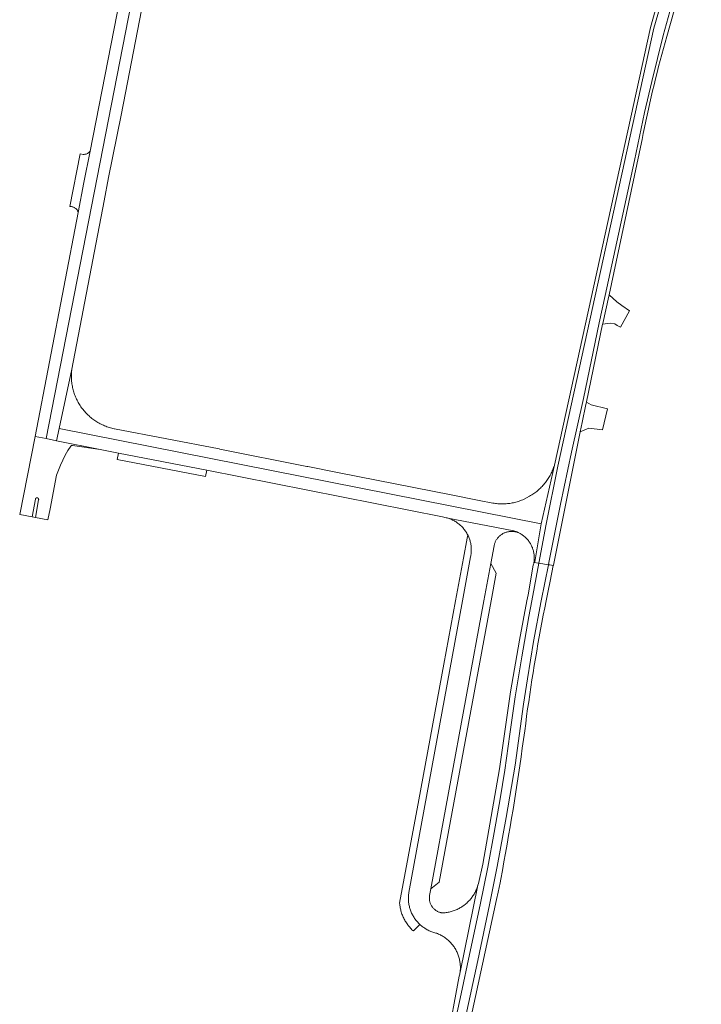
# Model space of a CAD drawing. Extents: x 146402 to 164798, y 455483 to 464134.
# Tile 168 of 256: x 157288 to 157479, y 458887 to 459163. Entities that reach past the tile are written whole.
import ezdxf

# ---------------------------------------------------------------- set-up
doc = ezdxf.new("R2010")
doc.units = 0
doc.header["$LTSCALE"] = 0.2
doc.layers.add('B-XX-VH-VERHARDING_ASFALT-GV', color=252, linetype='CONTINUOUS', lineweight=18)
doc.layers.add('B-XX-VH-VERHARDING_BETONSTRAATSTEEN-GV', color=252, linetype='CONTINUOUS', lineweight=18)

msp = doc.modelspace()

# ---------------------------------------------------------------- linework, layer by layer
at = {"layer": 'B-XX-VH-VERHARDING_ASFALT-GV'}
for points in [[(157331.384, 459229.233), (157328.169, 459229.731), (157325.657, 459216.853), (157324.924, 459213.357), (157321.429, 459195.572), (157321.234, 459194.572), (157318.341, 459179.719), (157317.342, 459174.59), (157315.296, 459164.239), (157307.778, 459126.023), (157306.042, 459117.2), (157304.427, 459108.821), (157292.337, 459046.099), (157295.473, 459045.464), (157328.8, 459216.238)], [(157334.593, 459228.741), (157331.384, 459229.233), (157328.8, 459216.238), (157295.473, 459045.464), (157298.358, 459044.88), (157299.093, 459048.316), (157302.65, 459064.96), (157311.715, 459112.125), (157312.968, 459118.63), (157316.456, 459136.107), (157317.662, 459142.352), (157323.315, 459171.425), (157329.488, 459202.756), (157334.536, 459228.441)], [(157476.18, 459197.096), (157475.282, 459197.352), (157475.276, 459197.335), (157474.942, 459196.319), (157474.604, 459195.304), (157474.097, 459193.502), (157472.955, 459189.443), (157470.911, 459182.179), (157464.86, 459160.68), (157437.94, 459037.98), (157434.259, 459021.543), (157432.444, 459010.959), (157432.397, 459010.719), (157433.365, 459010.57), (157433.538, 459010.543), (157433.58, 459010.536), (157435.597, 459021.519), (157438.917, 459037.766), (157465.837, 459160.466), (157474.167, 459188.995), (157476.581, 459196.982)], [(157478.911, 459196.319), (157476.581, 459196.982), (157474.167, 459188.995), (157465.837, 459160.466), (157438.917, 459037.766), (157435.597, 459021.519), (157433.58, 459010.536), (157436.263, 459010.123), (157436.38, 459010.711), (157439.694, 459027.073), (157442.75, 459041.651), (157446.068, 459056.669), (157450.514, 459077.947), (157452.214, 459085.597), (157460.42, 459123.421), (157463.243, 459136.88), (157465.314, 459145.539), (157468.47, 459158.426), (157477.776, 459192.122)], [(157434.259, 459021.543), (157299.093, 459048.316), (157298.358, 459044.88), (157310.608, 459042.4), (157315.715, 459041.406), (157340.469, 459036.588), (157406.537, 459023.51), (157407.594, 459023.306), (157426.576, 459019.647), (157427.497, 459019.337), (157428.343, 459018.858), (157428.392, 459018.83), (157428.607, 459018.701), (157428.817, 459018.566), (157429.023, 459018.424), (157429.225, 459018.275), (157429.422, 459018.12), (157429.613, 459017.959), (157429.799, 459017.792), (157429.98, 459017.619), (157430.156, 459017.44), (157430.325, 459017.256), (157430.489, 459017.066), (157430.646, 459016.872), (157430.797, 459016.672), (157430.942, 459016.468), (157431.08, 459016.259), (157431.211, 459016.046), (157431.335, 459015.828), (157431.453, 459015.607), (157431.563, 459015.383), (157431.666, 459015.155), (157431.762, 459014.923), (157431.85, 459014.689), (157431.931, 459014.452), (157432.004, 459014.212), (157432.069, 459013.971), (157432.127, 459013.727), (157432.177, 459013.482), (157432.218, 459013.235), (157432.253, 459012.987), (157432.279, 459012.738), (157432.297, 459012.488), (157432.307, 459012.238), (157432.309, 459011.988), (157432.303, 459011.738), (157432.29, 459011.488), (157432.268, 459011.238), (157432.238, 459010.99), (157432.202, 459010.756), (157432.397, 459010.719), (157432.444, 459010.959)], [(157295.473, 459045.464), (157292.337, 459046.099), (157288.022, 459024.232), (157291.502, 459023.579), (157292.413, 459028.452), (157292.419, 459028.492), (157292.435, 459028.552), (157292.458, 459028.608), (157292.489, 459028.662), (157292.526, 459028.71), (157292.569, 459028.754), (157292.617, 459028.791), (157292.67, 459028.822), (157292.727, 459028.846), (157292.786, 459028.862), (157292.847, 459028.871), (157292.908, 459028.871), (157292.969, 459028.864), (157293.028, 459028.848), (157293.085, 459028.825), (157293.138, 459028.795), (157293.187, 459028.758), (157293.231, 459028.715), (157293.269, 459028.667), (157293.3, 459028.614), (157293.324, 459028.558), (157293.341, 459028.499), (157293.35, 459028.438), (157293.35, 459028.377), (157293.343, 459028.316), (157292.45, 459023.401), (157295.961, 459022.743), (157296.551, 459025.817), (157298.35, 459035.18), (157299.443, 459038.061), (157300.801, 459040.827), (157301.539, 459042.1), (157302.333, 459043.338), (157302.557, 459043.521), (157302.844, 459043.55), (157310.608, 459042.4), (157298.358, 459044.88)]]:
    msp.add_lwpolyline(points, close=True, dxfattribs=at)
for points in [[(157477.776, 459192.122), (157468.47, 459158.426), (157465.314, 459145.539), (157463.243, 459136.88), (157460.42, 459123.421), (157452.214, 459085.597), (157450.514, 459077.947), (157446.068, 459056.669), (157442.75, 459041.651), (157439.694, 459027.073), (157436.38, 459010.711), (157436.263, 459010.123), (157436.311, 459010.116), (157436.646, 459010.065), (157437.635, 459009.913), (157437.65, 459009.985), (157445.161, 459047.389), (157445.41, 459048.63), (157445.705, 459049.997), (157446.786, 459055.015), (157446.92, 459055.637), (157446.94, 459055.73), (157451.448, 459077.527), (157451.49, 459077.73), (157453.19, 459085.38), (157453.267, 459085.742), (157462.366, 459128.447), (157462.527, 459129.263), (157462.871, 459130.977), (157463.222, 459132.689), (157463.582, 459134.399), (157463.949, 459136.108), (157464.324, 459137.815), (157464.707, 459139.52), (157465.098, 459141.223), (157465.496, 459142.925), (157465.902, 459144.625), (157466.317, 459146.323), (157466.738, 459148.019), (157467.168, 459149.713), (157467.605, 459151.405), (157468.05, 459153.095), (157468.503, 459154.783), (157468.964, 459156.469), (157469.432, 459158.153), (157479.142, 459192.311)], [(157409.791, 458880.453), (157411.793, 458889.884), (157414.151, 458900.851), (157417.135, 458914.784), (157419.282, 458925.345), (157421.07, 458935.052), (157422.774, 458944.481), (157424.08, 458952.566), (157425.461, 458962.654), (157426.926, 458973.063), (157428.835, 458984.284), (157430.808, 458995.633), (157431.61, 459000), (157433.58, 459010.536), (157433.538, 459010.543), (157433.365, 459010.57), (157432.397, 459010.719), (157432.202, 459010.756), (157432.2, 459010.742), (157432.155, 459010.496), (157432.101, 459010.252), (157432.04, 459010.009), (157430.593, 459001.727), (157430.259, 459000), (157428.121, 458988.944), (157425.603, 458974.475), (157422.598, 458952.953), (157417.896, 458926.178), (157416.628, 458920.781), (157416.524, 458920.277), (157411.499, 458895.92), (157411.457, 458895.637), (157411.409, 458895.355), (157411.352, 458895.074), (157411.287, 458894.795), (157407.76, 458876.09)], [(157412.929, 458882.816), (157416.477, 458899.224), (157419.752, 458914.778), (157421.897, 458925.595), (157424.456, 458939.27), (157426.903, 458953.989), (157429.297, 458971.031), (157430.393, 458978.176), (157432.135, 458988.629), (157434.257, 459000), (157436.263, 459010.123), (157433.58, 459010.536), (157431.61, 459000), (157430.808, 458995.633), (157428.835, 458984.284), (157426.926, 458973.063), (157425.461, 458962.654), (157424.08, 458952.566), (157422.774, 458944.481), (157421.07, 458935.052), (157419.282, 458925.345), (157417.135, 458914.784), (157414.151, 458900.851), (157411.793, 458889.884), (157409.791, 458880.453)], [(157413.354, 458877.944), (157421.675, 458916.269), (157422.137, 458918.396), (157422.7, 458920.99), (157422.896, 458922.016), (157423.355, 458924.452), (157423.806, 458926.89), (157424.25, 458929.329), (157424.686, 458931.77), (157425.113, 458934.212), (157425.533, 458936.655), (157425.946, 458939.1), (157426.35, 458941.546), (157426.746, 458943.994), (157427.134, 458946.442), (157427.515, 458948.892), (157427.887, 458951.343), (157428.252, 458953.795), (157428.608, 458956.249), (157428.957, 458958.703), (157429.298, 458961.159), (157429.631, 458963.616), (157429.897, 458965.648), (157430.17, 458967.679), (157430.451, 458969.709), (157430.741, 458971.738), (157431.038, 458973.765), (157431.343, 458975.791), (157431.657, 458977.817), (157431.977, 458979.841), (157432.306, 458981.863), (157432.643, 458983.885), (157432.988, 458985.905), (157433.341, 458987.924), (157433.701, 458989.941), (157434.069, 458991.957), (157434.445, 458993.971), (157434.83, 458995.984), (157435.221, 458997.996), (157435.62, 459000), (157436.188, 459002.775), (157436.76, 459005.55), (157437.635, 459009.913), (157436.646, 459010.065), (157436.311, 459010.116), (157436.263, 459010.123), (157434.257, 459000), (157432.135, 458988.629), (157430.393, 458978.176), (157429.297, 458971.031), (157426.903, 458953.989), (157424.456, 458939.27), (157421.897, 458925.595), (157419.752, 458914.778), (157416.477, 458899.224), (157412.929, 458882.816)]]:
    msp.add_lwpolyline(points, dxfattribs=at)
at = {"layer": 'B-XX-VH-VERHARDING_BETONSTRAATSTEEN-GV'}
for points in [[(157306.042, 459117.2), (157307.778, 459126.023), (157307.555, 459125.812), (157307.544, 459125.8), (157307.422, 459125.67), (157307.288, 459125.552), (157307.144, 459125.446), (157306.991, 459125.354), (157306.831, 459125.275), (157306.664, 459125.212), (157306.492, 459125.163), (157306.317, 459125.13), (157306.139, 459125.113), (157305.961, 459125.112), (157305.783, 459125.126), (157305.018, 459125.263), (157302.117, 459110.489), (157302.537, 459110.48), (157302.724, 459110.451), (157302.908, 459110.406), (157303.087, 459110.345), (157303.261, 459110.27), (157303.428, 459110.181), (157303.586, 459110.077), (157303.736, 459109.961), (157303.874, 459109.832), (157304.002, 459109.693), (157304.117, 459109.543), (157304.22, 459109.383), (157304.275, 459109.283), (157304.427, 459108.821)], [(157455.41, 459083.833), (157453.267, 459085.742), (157453.19, 459085.38), (157451.49, 459077.73), (157451.448, 459077.527), (157453.678, 459077.816), (157454.849, 459077.621), (157455.592, 459077.198), (157456.526, 459076.666), (157458.96, 459081.318), (157456.812, 459082.763)], [(157302.608, 459064.616), (157302.65, 459064.96), (157299.093, 459048.316), (157434.259, 459021.543), (157437.94, 459037.98), (157437.849, 459037.694), (157437.738, 459037.366), (157437.619, 459037.041), (157437.492, 459036.718), (157437.358, 459036.399), (157437.217, 459036.083), (157437.068, 459035.77), (157436.912, 459035.461), (157436.749, 459035.155), (157436.579, 459034.854), (157436.402, 459034.556), (157436.219, 459034.262), (157436.028, 459033.973), (157435.831, 459033.688), (157435.628, 459033.408), (157435.418, 459033.133), (157435.201, 459032.862), (157434.979, 459032.597), (157434.75, 459032.337), (157434.516, 459032.082), (157434.276, 459031.833), (157434.03, 459031.589), (157433.778, 459031.351), (157433.521, 459031.119), (157433.259, 459030.893), (157432.991, 459030.673), (157432.719, 459030.459), (157432.441, 459030.252), (157432.159, 459030.051), (157431.873, 459029.857), (157431.582, 459029.669), (157431.286, 459029.488), (157430.987, 459029.314), (157429.252, 459028.419), (157429.067, 459028.338), (157428.752, 459028.207), (157428.435, 459028.084), (157428.115, 459027.968), (157427.792, 459027.86), (157427.467, 459027.759), (157427.139, 459027.666), (157426.81, 459027.581), (157426.478, 459027.504), (157426.145, 459027.434), (157425.81, 459027.372), (157425.474, 459027.318), (157425.136, 459027.272), (157424.798, 459027.234), (157424.459, 459027.204), (157424.119, 459027.182), (157423.779, 459027.168), (157423.438, 459027.162), (157423.098, 459027.164), (157422.758, 459027.174), (157422.418, 459027.191), (157422.078, 459027.217), (157421.739, 459027.251), (157421.401, 459027.293), (157421.065, 459027.342), (157420.729, 459027.4), (157416.822, 459028.127), (157409.035, 459029.668), (157377.573, 459035.855), (157368.858, 459037.633), (157368.577, 459037.694), (157344.14, 459042.51), (157343.923, 459042.552), (157314.639, 459048.216), (157314.49, 459048.246), (157314.151, 459048.321), (157313.814, 459048.403), (157313.479, 459048.492), (157313.147, 459048.59), (157312.816, 459048.695), (157312.488, 459048.808), (157312.163, 459048.929), (157311.841, 459049.056), (157311.522, 459049.192), (157311.206, 459049.334), (157310.893, 459049.484), (157310.584, 459049.641), (157310.279, 459049.805), (157309.977, 459049.976), (157309.679, 459050.154), (157309.386, 459050.339), (157309.097, 459050.53), (157308.813, 459050.729), (157308.533, 459050.933), (157308.258, 459051.144), (157307.988, 459051.362), (157307.723, 459051.585), (157307.463, 459051.815), (157307.208, 459052.05), (157306.959, 459052.292), (157306.716, 459052.539), (157306.479, 459052.791), (157306.247, 459053.049), (157306.021, 459053.312), (157305.802, 459053.581), (157305.589, 459053.854), (157305.382, 459054.132), (157305.181, 459054.415), (157304.988, 459054.703), (157304.8, 459054.995), (157304.62, 459055.291), (157304.446, 459055.591), (157304.28, 459055.895), (157304.121, 459056.203), (157303.968, 459056.514), (157303.823, 459056.829), (157303.685, 459057.147), (157303.555, 459057.468), (157303.432, 459057.793), (157303.317, 459058.12), (157303.209, 459058.449), (157303.109, 459058.781), (157303.016, 459059.115), (157302.931, 459059.451), (157302.854, 459059.789), (157302.785, 459060.129), (157302.724, 459060.47), (157302.67, 459060.813), (157302.625, 459061.157), (157302.587, 459061.501), (157302.557, 459061.847), (157302.536, 459062.193), (157302.522, 459062.539), (157302.516, 459062.886), (157302.519, 459063.232), (157302.529, 459063.579), (157302.547, 459063.925), (157302.573, 459064.271)], [(157448.298, 459054.926), (157446.92, 459055.637), (157446.786, 459055.015), (157445.705, 459049.997), (157445.41, 459048.63), (157445.161, 459047.389), (157447.623, 459048.414), (157451.481, 459047.936), (157452.856, 459053.791)], [(157340.469, 459036.588), (157315.715, 459041.406), (157315.369, 459039.63), (157340.121, 459034.8)], [(157292.969, 459028.864), (157292.908, 459028.871), (157292.847, 459028.871), (157292.786, 459028.862), (157292.727, 459028.846), (157292.67, 459028.822), (157292.617, 459028.791), (157292.569, 459028.754), (157292.526, 459028.71), (157292.489, 459028.662), (157292.458, 459028.608), (157292.435, 459028.552), (157292.419, 459028.492), (157292.413, 459028.452), (157291.502, 459023.579), (157292.45, 459023.401), (157293.343, 459028.316), (157293.35, 459028.377), (157293.35, 459028.438), (157293.341, 459028.499), (157293.324, 459028.558), (157293.3, 459028.614), (157293.269, 459028.667), (157293.231, 459028.715), (157293.187, 459028.758), (157293.138, 459028.795), (157293.085, 459028.825), (157293.028, 459028.848)], [(157426.576, 459019.647), (157407.594, 459023.306), (157407.882, 459023.228), (157408.144, 459023.148), (157408.404, 459023.061), (157408.661, 459022.966), (157408.916, 459022.864), (157409.167, 459022.755), (157409.415, 459022.638), (157409.659, 459022.514), (157409.9, 459022.383), (157410.137, 459022.245), (157410.369, 459022.1), (157410.597, 459021.948), (157410.821, 459021.79), (157411.04, 459021.625), (157411.254, 459021.454), (157411.463, 459021.277), (157411.667, 459021.093), (157411.865, 459020.904), (157412.058, 459020.709), (157412.245, 459020.509), (157412.426, 459020.303), (157412.601, 459020.093), (157412.77, 459019.876), (157412.932, 459019.656), (157413.088, 459019.43), (157413.238, 459019.2), (157413.38, 459018.966), (157413.516, 459018.728), (157413.644, 459018.486), (157413.718, 459018.339), (157413.834, 459018.097), (157413.942, 459017.851), (157414.042, 459017.602), (157414.136, 459017.351), (157414.221, 459017.096), (157414.299, 459016.839), (157414.37, 459016.58), (157414.432, 459016.319), (157414.487, 459016.056), (157414.534, 459015.792), (157414.573, 459015.527), (157414.604, 459015.26), (157414.628, 459014.993), (157414.643, 459014.725), (157414.65, 459014.456), (157414.649, 459014.188), (157414.641, 459013.92), (157414.624, 459013.652), (157414.599, 459013.384), (157414.567, 459013.118), (157414.526, 459012.852), (157414.477, 459012.589), (157414.421, 459012.326), (157412.157, 459000), (157397.154, 458918.307), (157397.111, 458918.027), (157397.077, 458917.746), (157397.05, 458917.464), (157397.032, 458917.181), (157397.021, 458916.898), (157397.018, 458916.615), (157397.024, 458916.331), (157397.037, 458916.048), (157397.058, 458915.766), (157397.087, 458915.484), (157397.125, 458915.203), (157397.17, 458914.924), (157397.223, 458914.645), (157397.284, 458914.369), (157397.352, 458914.094), (157397.429, 458913.821), (157397.513, 458913.551), (157397.604, 458913.282), (157397.703, 458913.017), (157397.81, 458912.755), (157397.924, 458912.495), (157398.045, 458912.239), (157398.174, 458911.987), (157398.309, 458911.738), (157398.452, 458911.493), (157398.601, 458911.252), (157398.757, 458911.016), (157398.92, 458910.784), (157399.089, 458910.557), (157399.265, 458910.334), (157399.447, 458910.117), (157399.634, 458909.905), (157399.828, 458909.698), (157400.028, 458909.497), (157400.233, 458909.302), (157400.239, 458909.296), (157400.45, 458909.107), (157400.666, 458908.923), (157400.887, 458908.746), (157401.113, 458908.575), (157401.344, 458908.411), (157401.579, 458908.253), (157401.819, 458908.102), (157402.062, 458907.957), (157402.31, 458907.82), (157402.562, 458907.69), (157402.817, 458907.566), (157403.076, 458907.45), (157403.337, 458907.342), (157403.602, 458907.241), (157403.869, 458907.147), (157404.139, 458907.061), (157404.412, 458906.982), (157404.686, 458906.912), (157404.915, 458906.859), (157404.944, 458906.848), (157405.211, 458906.743), (157405.474, 458906.631), (157405.735, 458906.512), (157405.992, 458906.385), (157406.245, 458906.251), (157406.494, 458906.111), (157406.74, 458905.963), (157406.981, 458905.808), (157407.218, 458905.647), (157407.45, 458905.48), (157407.677, 458905.306), (157407.9, 458905.125), (157408.117, 458904.938), (157408.216, 458904.849), (157408.329, 458904.746), (157408.536, 458904.547), (157408.737, 458904.343), (157408.932, 458904.134), (157409.121, 458903.919), (157409.304, 458903.699), (157409.481, 458903.473), (157409.652, 458903.243), (157409.816, 458903.008), (157409.974, 458902.769), (157410.124, 458902.526), (157410.268, 458902.278), (157410.405, 458902.027), (157410.535, 458901.771), (157410.658, 458901.512), (157410.773, 458901.25), (157410.881, 458900.985), (157410.982, 458900.717), (157411.075, 458900.446), (157411.16, 458900.172), (157411.238, 458899.897), (157411.308, 458899.619), (157411.37, 458899.339), (157411.425, 458899.058), (157411.471, 458898.775), (157411.51, 458898.492), (157411.541, 458898.207), (157411.563, 458897.921), (157411.578, 458897.635), (157411.585, 458897.349), (157411.584, 458897.063), (157411.574, 458896.776), (157411.557, 458896.49), (157411.532, 458896.205), (157411.499, 458895.92), (157416.524, 458920.277), (157416.184, 458919.376), (157416.073, 458919.104), (157415.954, 458918.836), (157415.829, 458918.57), (157415.696, 458918.309), (157415.556, 458918.051), (157415.409, 458917.797), (157415.255, 458917.547), (157415.094, 458917.301), (157414.927, 458917.06), (157414.753, 458916.823), (157414.573, 458916.591), (157414.387, 458916.365), (157414.194, 458916.143), (157413.996, 458915.927), (157413.791, 458915.716), (157413.582, 458915.511), (157413.366, 458915.312), (157413.145, 458915.118), (157412.919, 458914.931), (157412.688, 458914.75), (157412.452, 458914.575), (157412.212, 458914.407), (157411.967, 458914.245), (157411.717, 458914.09), (157411.464, 458913.942), (157411.207, 458913.801), (157410.945, 458913.667), (157410.681, 458913.54), (157410.413, 458913.421), (157410.141, 458913.309), (157409.867, 458913.204), (157409.59, 458913.107), (157409.311, 458913.017), (157409.029, 458912.935), (157408.745, 458912.861), (157408.459, 458912.794), (157408.171, 458912.735), (157407.882, 458912.684), (157407.592, 458912.641), (157407.301, 458912.606), (157407.008, 458912.579), (157406.715, 458912.56), (157406.422, 458912.549), (157406.419, 458912.55), (157406.24, 458912.584), (157406.06, 458912.626), (157405.883, 458912.677), (157405.708, 458912.735), (157405.536, 458912.8), (157405.366, 458912.873), (157405.2, 458912.953), (157405.038, 458913.04), (157404.879, 458913.135), (157404.725, 458913.236), (157404.576, 458913.343), (157404.431, 458913.457), (157404.291, 458913.578), (157404.157, 458913.704), (157404.028, 458913.835), (157403.905, 458913.973), (157403.788, 458914.115), (157403.677, 458914.263), (157403.573, 458914.415), (157403.476, 458914.571), (157403.385, 458914.732), (157403.302, 458914.896), (157403.225, 458915.064), (157403.156, 458915.235), (157403.095, 458915.409), (157403.041, 458915.585), (157402.995, 458915.764), (157402.957, 458915.944), (157402.926, 458916.126), (157402.904, 458916.309), (157402.889, 458916.492), (157402.882, 458916.677), (157402.884, 458916.861), (157402.893, 458917.045), (157402.953, 458917.381), (157403.275, 458919.31), (157418.209, 459000), (157420.141, 459010.439), (157421.022, 459015.419), (157421.057, 459015.58), (157421.107, 459015.775), (157421.165, 459015.967), (157421.23, 459016.157), (157421.302, 459016.344), (157421.382, 459016.528), (157421.47, 459016.709), (157421.564, 459016.885), (157421.666, 459017.059), (157421.774, 459017.227), (157421.889, 459017.392), (157422.01, 459017.552), (157422.138, 459017.707), (157422.271, 459017.856), (157422.411, 459018), (157422.556, 459018.139), (157422.707, 459018.271), (157422.863, 459018.398), (157423.023, 459018.518), (157423.188, 459018.631), (157423.358, 459018.738), (157423.532, 459018.839), (157423.71, 459018.932), (157423.891, 459019.018), (157424.076, 459019.096), (157424.263, 459019.167), (157424.453, 459019.231), (157424.646, 459019.287), (157424.841, 459019.335), (157425.037, 459019.376), (157425.235, 459019.409), (157425.434, 459019.433), (157425.634, 459019.45), (157425.835, 459019.459), (157426.035, 459019.46), (157426.236, 459019.453), (157426.436, 459019.438), (157426.635, 459019.414), (157426.834, 459019.383), (157427.03, 459019.344), (157427.225, 459019.298), (157427.418, 459019.243), (157427.609, 459019.181), (157427.797, 459019.111), (157427.983, 459019.034), (157428.165, 459018.95), (157428.343, 459018.858), (157427.497, 459019.337)], [(157413.718, 459018.339), (157413.644, 459018.486), (157413.474, 459017.565), (157412.445, 459012.004), (157410.224, 459000), (157406.933, 458982.214), (157399.901, 458944.205), (157396.955, 458928.279), (157394.541, 458915.233), (157394.573, 458914.917), (157394.614, 458914.602), (157394.661, 458914.298), (157394.717, 458913.995), (157394.78, 458913.694), (157394.851, 458913.394), (157394.929, 458913.097), (157395.016, 458912.801), (157395.11, 458912.508), (157395.212, 458912.218), (157395.321, 458911.93), (157395.437, 458911.645), (157395.561, 458911.363), (157395.692, 458911.085), (157395.831, 458910.81), (157395.976, 458910.539), (157396.129, 458910.271), (157396.288, 458910.008), (157396.455, 458909.749), (157396.628, 458909.495), (157396.807, 458909.244), (157396.993, 458908.999), (157397.185, 458908.759), (157397.383, 458908.523), (157397.588, 458908.293), (157397.798, 458908.069), (157398.014, 458907.849), (157398.236, 458907.636), (157398.401, 458907.484), (157400.239, 458909.296), (157400.233, 458909.302), (157400.028, 458909.497), (157399.828, 458909.698), (157399.634, 458909.905), (157399.447, 458910.117), (157399.265, 458910.334), (157399.089, 458910.557), (157398.92, 458910.784), (157398.757, 458911.016), (157398.601, 458911.252), (157398.452, 458911.493), (157398.309, 458911.738), (157398.174, 458911.987), (157398.045, 458912.239), (157397.924, 458912.495), (157397.81, 458912.755), (157397.703, 458913.017), (157397.604, 458913.282), (157397.513, 458913.551), (157397.429, 458913.821), (157397.352, 458914.094), (157397.284, 458914.369), (157397.223, 458914.645), (157397.17, 458914.924), (157397.125, 458915.203), (157397.087, 458915.484), (157397.058, 458915.766), (157397.037, 458916.048), (157397.024, 458916.331), (157397.018, 458916.615), (157397.021, 458916.898), (157397.032, 458917.181), (157397.05, 458917.464), (157397.077, 458917.746), (157397.111, 458918.027), (157397.154, 458918.307), (157412.157, 459000), (157414.421, 459012.326), (157414.477, 459012.589), (157414.526, 459012.852), (157414.567, 459013.118), (157414.599, 459013.384), (157414.624, 459013.652), (157414.641, 459013.92), (157414.649, 459014.188), (157414.65, 459014.456), (157414.643, 459014.725), (157414.628, 459014.993), (157414.604, 459015.26), (157414.573, 459015.527), (157414.534, 459015.792), (157414.487, 459016.056), (157414.432, 459016.319), (157414.37, 459016.58), (157414.299, 459016.839), (157414.221, 459017.096), (157414.136, 459017.351), (157414.042, 459017.602), (157413.942, 459017.851), (157413.834, 459018.097)], [(157421.618, 459007.787), (157420.141, 459010.439), (157418.209, 459000), (157403.275, 458919.31), (157405.626, 458921.145), (157420.181, 459000)]]:
    msp.add_lwpolyline(points, close=True, dxfattribs=at)

doc.saveas('drawing.dxf')
